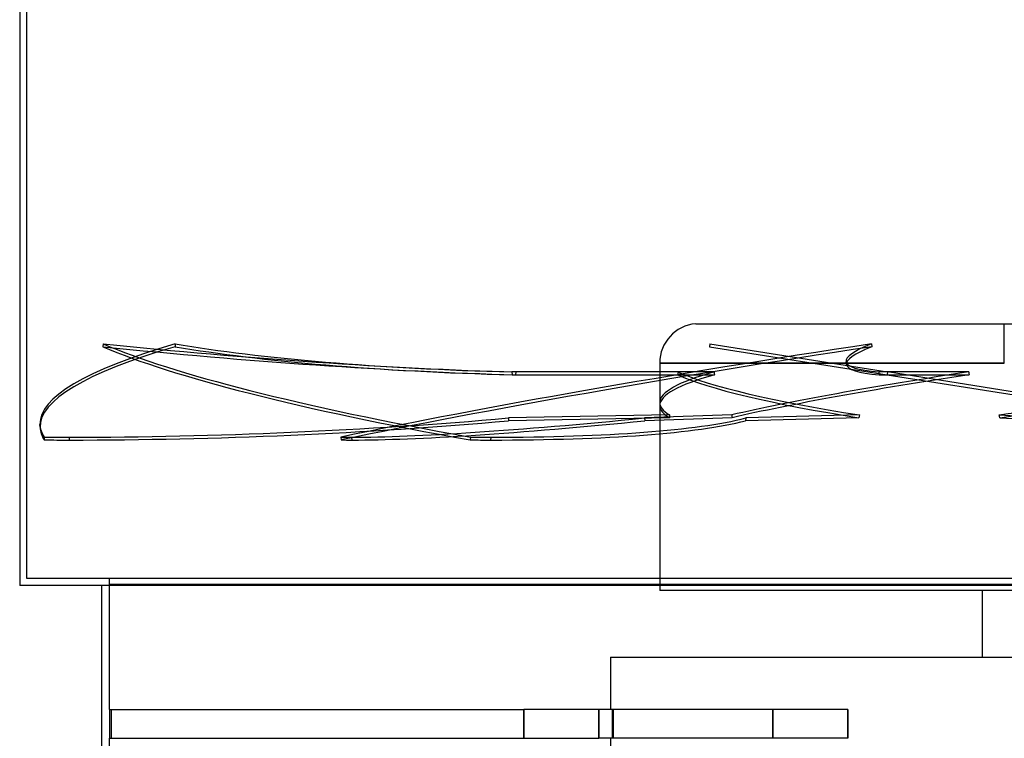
# Model space of a CAD drawing. Header units: millimetres. Extents: x -790 to 790, y -924 to 924.
# Tile 2 of 36: x -682 to 0, y -72 to 426. Entities that reach past the tile are written whole.
import ezdxf

# ---------------------------------------------------------------- set-up
doc = ezdxf.new("R2010")
doc.units = ezdxf.units.MM
doc.layers.add('HIDDEN', color=7, linetype='Continuous')
doc.layers.add('THICK', color=7, linetype='Continuous')

msp = doc.modelspace()

# ---------------------------------------------------------------- linework, layer by layer
at = {"layer": 'HIDDEN'}
for p, q in [((-677, 39), (-677, 924)), ((-213.75, 215.4), (0, 215.4)), ((0, 215.4), (213.75, 215.4)), ((0, 188.22), (0, 215.4)), ((-624.16, 201.51), (-624.35, 199.53)), ((-574.32, 201.51), (-574.25, 199.53)), ((-203.99, 201.51), (-204.3, 199.53)), ((-204.3, 199.53), (-81.15, 180.03)), ((-203.99, 201.51), (-80.83, 182)), ((-92.01, 201.51), (-91.73, 199.53)), ((-238.7, 188.22), (-238.7, 160.79)), ((-238.7, 188.22), (0, 188.22)), ((0, 188.22), (-238.7, 188.22)), ((-109.37, 187.18), (-109.65, 189.15)), ((-200.98, 182), (-341.06, 182)), ((-341.06, 182), (-340.99, 180.03)), ((-340.99, 180.03), (-200.8, 180.03)), ((-338.33, 182), (-338.53, 180.03)), ((-338.53, 180.03), (-226.1, 180.03)), ((-226, 182), (-338.33, 182)), ((-24.62, 182), (-86.96, 182)), ((-86.96, 182), (-86.68, 180.03)), ((-86.68, 180.03), (-24.29, 180.03)), ((-80.83, 182), (-81.15, 180.03)), ((-81.15, 180.03), (106.43, 150.32)), ((-81.15, 180.03), (-81.15, 180.03)), ((106.73, 152.3), (-80.83, 182)), ((-80.83, 182), (-80.83, 182)), ((-238.7, 158.76), (-238.7, 30.6)), ((-231.91, 152.3), (-343.53, 150.16)), ((-343.53, 150.16), (-343.46, 148.18)), ((-231.99, 150.32), (-343.46, 148.18)), ((-188.8, 152.3), (-249.31, 150.16)), ((-249.31, 150.16), (-249.02, 148.18)), ((-188.59, 150.32), (-249.02, 148.18)), ((-100.69, 150.32), (-179.26, 148.18)), ((-179.07, 150.16), (-179.26, 148.18)), ((-100.39, 152.3), (-179.07, 150.16)), ((-3.52, 152.3), (32.65, 150.16)), ((-3.19, 150.32), (32.93, 148.18)), ((-667.88, 143.68), (-667.95, 145.66)), ((-665.1, 136.89), (-665.03, 134.92)), ((-647.43, 134.87), (-647.5, 136.84)), ((-459.59, 136.89), (-459.31, 134.92)), ((-451.71, 134.87), (-451.99, 136.84)), ((-369.78, 136.89), (-369.98, 134.92)), ((-355.63, 134.87), (-355.43, 136.84)), ((677, 39), (-677, 39)), ((-620, 39), (-620, 35)), ((-620, 35), (620, 35)), ((-619.99, 35), (-619.99, -51.8)), ((238.7, 30.6), (-238.7, 30.6)), ((-15, -15.6), (-15, 30.6)), ((-272.8, -15.6), (-272.8, -51.8)), ((-272.8, -15.6), (272.8, -15.6)), ((-619.66, -51.8), (-619.99, -51.8)), ((-619.66, -71.8), (-619.66, -51.8)), ((-619.66, -51.8), (-332.88, -51.8)), ((-618.72, -51.8), (-618.72, -71.8)), ((-280.76, -51.8), (-332.88, -51.8)), ((-332.88, -51.8), (-332.88, -71.8)), ((-332.88, -71.8), (-332.88, -51.8)), ((-280.76, -71.8), (-280.76, -51.8)), ((-280.76, -51.8), (-280.76, -71.8)), ((-108.28, -51.8), (-280.76, -51.8)), ((-271.58, -51.8), (-271.58, -71.8)), ((-270.64, -71.8), (-270.64, -51.8)), ((-160.4, -51.8), (-160.4, -71.8)), ((-160.4, -71.8), (-160.4, -51.8)), ((-108.28, -71.8), (-108.28, -51.8)), ((-108.28, -51.8), (-108.28, -71.8)), ((-619.99, -71.8), (-619.99, -924)), ((-619.99, -71.8), (-619.66, -71.8)), ((-619.66, -71.8), (-332.88, -71.8)), ((-332.88, -71.8), (-280.76, -71.8)), ((-108.28, -71.8), (-280.76, -71.8)), ((-272.8, -71.8), (-272.8, -705.22))]:
    msp.add_line(p, q, dxfattribs=at)
msp.add_arc((-211.42, 188.22), 27.28, 94.90736, 180.00002, dxfattribs=at)
for centre, major_axis, ratio, start_param, end_param in [((0, 169.2), (-667.95, -23.54), 0.152512, -0.541261, 0), ((0.07, 167.22), (667.95, 23.54), 0.152512, 2.600331, 3.141593), ((-601.02, 264.25), (-542.96, 53.62), 0.122305, 1.539885, 2.087418), ((-0.2, 167.22), (665.12, -65.68), 0.122305, -2.776507, -2.148188), ((0, 169.2), (-665.12, 65.68), 0.122305, 0.365086, 0.993405), ((-600.82, 266.23), (-542.96, 53.62), 0.122305, 1.539885, 2.087418), ((-136.61, 266.23), (-545.26, -19.22), 0.152512, 0.633538, 1.18107), ((-136.54, 264.25), (-545.26, -19.22), 0.152512, 0.633538, 1.18107), ((0, 169.2), (-661.66, -94.42), 0.067874, -1.440981, -0.812662), ((0.28, 167.22), (661.66, 94.42), 0.067874, 1.700612, 2.328931), ((430.48, 266.23), (-540.13, -77.08), 0.067874, -0.266181, -0.000001), ((430.76, 264.25), (-540.13, -77.08), 0.067874, -0.266181, -0.000001), ((430.48, 266.23), (-540.13, -77.08), 0.067874, -0.000001, 0.281351), ((430.76, 264.25), (-540.13, -77.08), 0.067874, -0.000001, 0.281351), ((0, 169.2), (-238.7, -8.62), 0.154217, -0.575434, -0.005568), ((0, 167.18), (-238.7, -8.62), 0.154217, -0.576827, -0.005568), ((0, 692.36), (-151.11, -1506.98), 0.122616, -1.213035, -1.211642), ((0, 167.18), (-238.68, 23.93), 0.122616, 0.338633, 1.147646), ((0, 169.2), (-238.68, 23.93), 0.122616, 0.340026, 1.149027), ((0, 692.36), (-54.41, 1507.07), 0.154217, 1.910695, 1.912089), ((0, 169.2), (-238.69, -34.22), 0.067343, -1.477118, -0.668118), ((0, 167.18), (-238.69, -34.22), 0.067343, -1.478512, -0.669499), ((0, 692.36), (-216.05, 1507.02), 0.067343, 1.906609, 1.908002), ((0, 169.2), (-238.69, -34.22), 0.067343, 1.546407, 2.355408), ((0, 167.18), (-238.69, -34.22), 0.067343, 1.547788, 2.356801), ((0, 169.2), (-238.7, -8.62), 0.154217, -0.005568, 0.233567), ((0, 167.18), (-238.7, -8.62), 0.154217, -0.005568, 0.232185), ((-527.59, 222.19), (-545.26, -19.22), 0.152512, 1.343694, 1.909748), ((33.52, 222.19), (-540.13, -77.08), 0.067874, 0.443975, 1.010028), ((-691.42, 222.19), (-542.96, 53.62), 0.122305, 2.250042, 2.816095), ((0, -353.96), (-24.6, 1518.69), 0.156338, 1.22841, 1.229792), ((0, -353.96), (-202.07, 1518.6), 0.083673, 1.21981, 1.221191), ((0, -353.96), (-172.76, -1518.58), 0.108469, -1.898311, -1.896929), ((0, -353.96), (-226.75, 1518.65), 0.049113, -1.239657, -1.238276), ((0, 169.2), (-667.95, -23.54), 0.152512, 0, 0.087057), ((0.07, 167.22), (667.95, 23.54), 0.152512, 3.141593, 3.22865), ((-527.52, 220.22), (545.26, 19.22), 0.152512, -1.797898, -1.231845), ((33.8, 220.22), (540.13, 77.08), 0.067874, -2.697618, -2.131564), ((-691.61, 220.22), (542.96, -53.62), 0.122305, -0.891551, -0.325498), ((-527.59, 222.19), (-545.26, -19.22), 0.152512, 1.310477, 1.343694), ((33.52, 222.19), (-540.13, -77.08), 0.067874, 0.410758, 0.443975), ((-691.42, 222.19), (-542.96, 53.62), 0.122305, 2.216824, 2.250042), ((-527.52, 220.22), (545.26, 19.22), 0.152512, -1.831116, -1.797898), ((33.8, 220.22), (540.13, 77.08), 0.067874, -2.730835, -2.697618), ((-691.61, 220.22), (542.96, -53.62), 0.122305, -0.924768, -0.891551)]:
    msp.add_ellipse(centre, major_axis=major_axis, ratio=ratio, start_param=start_param, end_param=end_param, dxfattribs=at)
at = {"layer": 'THICK'}
for p, q in [((-682, 919), (-682, 34)), ((682, 34), (-682, 34)), ((-625, -358), (-625, 34))]:
    msp.add_line(p, q, dxfattribs=at)

doc.saveas('drawing.dxf')
